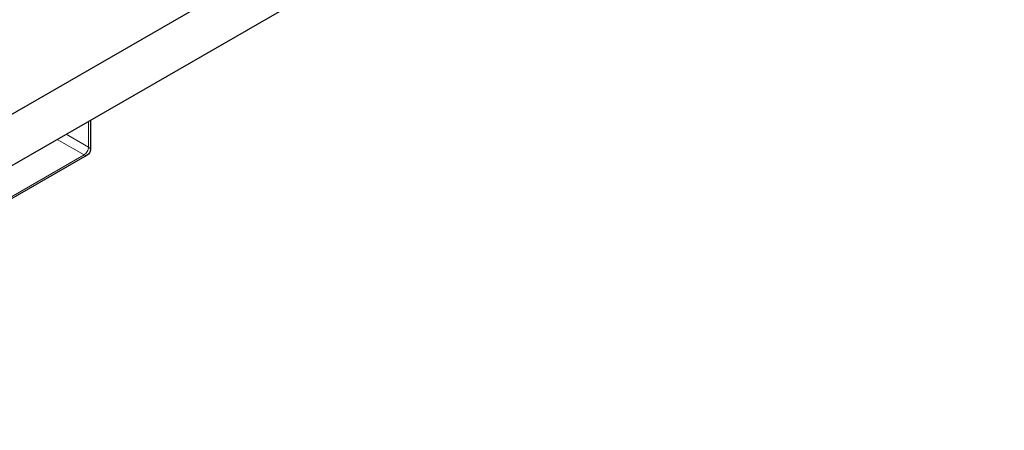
# Model space of a CAD drawing. Header units: millimetres. Extents: x 4 to 585, y 130 to 416.
# Tile 87 of 100: x 482 to 529, y 178 to 197. Entities that reach past the tile are written whole.
import ezdxf

# ---------------------------------------------------------------- set-up
doc = ezdxf.new("R2010")
doc.units = ezdxf.units.MM
doc.header["$LTSCALE"] = 0.75
doc.layers.add('Visible', color=7, linetype='Continuous', lineweight=25)
doc.layers.add('Visible Narrow', color=7, linetype='Continuous', lineweight=13)

msp = doc.modelspace()

# ---------------------------------------------------------------- linework, layer by layer
at = {"layer": 'Visible', "extrusion": (-0.707107, 0.407196, 0.578093)}
for p, q in [((457.114, 179.127, -9.635), (526.41, 219.032, 47.018)), ((459.247, 177.898, -11.379), (528.544, 217.803, 45.274)), ((484.916, 192.68, 4.824), (484.916, 191.281, 5.81)), ((484.766, 191.021, 5.81), (466.805, 180.678, -8.874))]:
    msp.add_line(p, q, dxfattribs=at)
at = {"layer": 'Visible', "extrusion": (-2.8e-15, 3e-16, -1)}
msp.add_arc((-484.616, 191.281, -5.81), 0.3, 180, 240.064, dxfattribs=at)
at = {"layer": 'Visible Narrow', "extrusion": (-0.707107, 0.407196, 0.578093)}
for p, q in [((484.828, 192.629, 5.119), (484.828, 191.403, 5.983)), ((483.339, 191.772, 7.027), (484.616, 191.036, 5.982)), ((484.828, 191.403, 5.983), (483.764, 192.016, 6.853)), ((484.616, 191.036, 5.982), (466.656, 180.693, -8.701))]:
    msp.add_line(p, q, dxfattribs=at)
at = {"layer": 'Visible Narrow', "extrusion": (0.707107, -0.407196, -0.578093)}
msp.add_arc((407.6, 192.335, 261.428), 0.3, 45.1108, 135.1108, dxfattribs=at)
at = {"layer": 'Visible Narrow', "extrusion": (4e-16, -0.817547, 0.575862)}
msp.add_arc((484.616, 114.901, -153.036), 0.3, 0, 45, dxfattribs=at)
at = {"layer": 'Visible Narrow', "extrusion": (0.707107, 0.407196, 0.578093)}
msp.add_arc((-76.078, -293.218, 423.923), 0.3, 135.1108, 180, dxfattribs=at)

doc.saveas('drawing.dxf')
